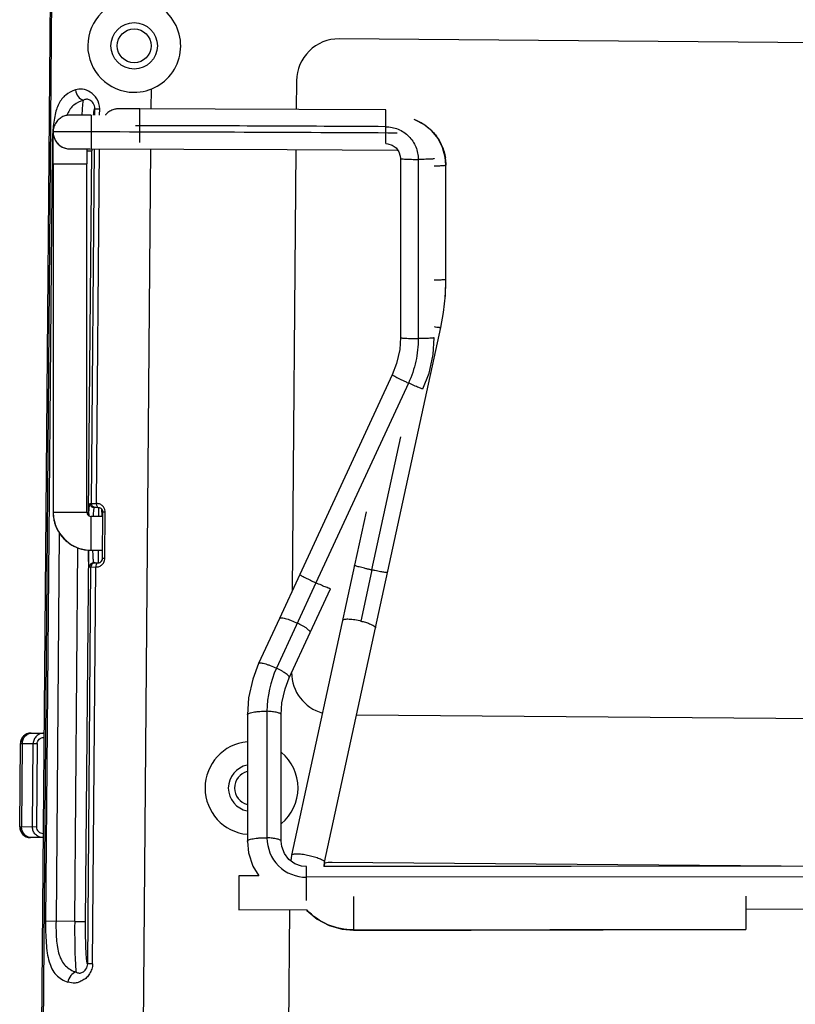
# Model space of a CAD drawing. Header units: inches. Extents: x 0 to 17, y 0 to 11.
# Tile 20 of 30: x 9.829 to 10.558, y 4.608 to 5.533. Entities that reach past the tile are written whole.
import ezdxf

# ---------------------------------------------------------------- set-up
doc = ezdxf.new("R2010")
doc.units = ezdxf.units.IN
doc.header["$LTSCALE"] = 0.935
doc.header["$MEASUREMENT"] = 0
doc.layers.get('0').update_dxf_attribs({"linetype": 'CONTINUOUS'})

msp = doc.modelspace()

# ---------------------------------------------------------------- linework, layer by layer
at = {"color": 6, "linetype": 'CONTINUOUS'}
for p, q in [((9.85798, 5.59076), (9.84487, 4.02678)), ((9.84662, 4.0276), (9.85971, 5.58991)), ((10.88305, 5.50901), (10.12921, 5.51533)), ((9.95267, 5.44959), (9.95283, 5.46825)), ((10.08919, 5.47598), (10.08896, 5.4491)), ((9.88774, 5.44397), (9.88848, 5.45411)), ((9.88848, 5.45411), (9.88896, 5.45777)), ((9.89961, 5.44373), (9.89966, 5.4497)), ((9.89966, 5.4497), (9.90421, 5.44967)), ((9.90416, 5.44372), (9.90421, 5.44967)), ((9.89816, 5.44397), (9.89814, 5.4438)), ((9.89655, 5.07891), (9.89934, 5.41197)), ((9.9011, 5.07888), (9.90389, 5.41198)), ((9.94075, 4.02681), (9.95236, 5.41188)), ((9.85946, 5.41045), (9.85339, 4.68635)), ((9.85946, 5.41045), (9.86045, 5.41044)), ((9.89219, 5.41018), (9.8967, 5.41014)), ((9.89386, 5.06904), (9.8967, 5.41014)), ((10.08865, 5.41142), (10.08517, 4.99679)), ((9.89517, 5.07893), (9.9011, 5.07888)), ((9.8991, 5.07493), (9.89871, 5.07415)), ((9.90048, 5.07491), (9.8991, 5.07493)), ((9.90325, 5.07489), (9.90048, 5.07491)), ((9.90326, 5.07489), (9.90318, 5.06661)), ((9.90685, 5.02705), (9.90722, 5.07089)), ((9.90722, 5.07089), (9.90938, 5.07087)), ((9.90938, 5.07121), (9.90901, 5.07331)), ((9.90901, 5.02703), (9.90938, 5.07087)), ((9.89384, 5.06746), (9.89386, 5.06904)), ((9.86625, 5.05115), (9.86319, 4.68627)), ((9.88073, 4.68612), (9.88367, 5.03737)), ((9.89357, 5.03517), (9.89063, 4.68598)), ((9.90291, 5.03488), (9.90283, 5.02311)), ((9.89866, 5.02315), (9.90004, 5.02314)), ((9.90004, 5.02314), (9.90281, 5.02311)), ((9.90901, 5.02703), (9.90685, 5.02705)), ((9.89293, 4.64643), (9.89605, 5.0192)), ((9.89467, 5.01921), (9.9006, 5.01916)), ((9.89748, 4.64639), (9.9006, 5.01916)), ((10.1456, 4.88031), (10.87773, 4.87418)), ((10.54434, 4.73809), (10.12272, 4.74163)), ((10.05378, 4.72892), (10.03504, 4.72891)), ((10.03504, 4.69719), (10.09849, 4.69726)), ((10.08266, 4.69724), (10.08087, 4.48406)), ((9.88073, 4.68612), (9.85339, 4.68635)), ((9.88073, 4.68612), (9.89063, 4.68598)), ((9.89748, 4.64639), (9.89293, 4.64643)), ((9.88194, 4.63969), (9.8821, 4.63854))]:
    msp.add_line(p, q, dxfattribs=at)
at = {"color": 7, "linetype": 'CONTINUOUS'}
for p, q in [((9.92259, 5.44963), (9.922, 5.44962)), ((9.92619, 5.44964), (9.92259, 5.44963)), ((9.93729, 5.44963), (9.92619, 5.44964)), ((9.9418, 5.44963), (9.93729, 5.44963)), ((9.9418, 5.41789), (9.9418, 5.44963)), ((10.17292, 5.41695), (10.17292, 5.44864)), ((9.87675, 5.44372), (9.87626, 5.44371)), ((9.87883, 5.44373), (9.87675, 5.44372)), ((9.88791, 5.44374), (9.87883, 5.44373)), ((9.89617, 5.44373), (9.88791, 5.44374)), ((9.89617, 5.44373), (9.89617, 5.41199)), ((9.9418, 5.4338), (9.9378, 5.4338)), ((9.86044, 5.39794), (9.86047, 5.42775)), ((9.89218, 5.42791), (9.86046, 5.42785)), ((9.89617, 5.4279), (9.89218, 5.42791)), ((9.87678, 5.41197), (9.87695, 5.41198)), ((9.87679, 5.41197), (9.87678, 5.41197)), ((9.87695, 5.41198), (9.87805, 5.41198)), ((9.87805, 5.41198), (9.88155, 5.41199)), ((9.88155, 5.41199), (9.8873, 5.412)), ((9.8873, 5.412), (9.8949, 5.412)), ((9.89219, 5.412), (9.89218, 5.39792)), ((10.18384, 5.41132), (10.18384, 5.41093)), ((10.18384, 5.41093), (10.18414, 5.4109)), ((10.18681, 5.40301), (10.18681, 5.403)), ((10.18681, 5.403), (10.18681, 5.23467)), ((9.86046, 5.39794), (9.87633, 5.39797)), ((9.86046, 5.39794), (9.86046, 5.0706)), ((9.87633, 5.39797), (9.8922, 5.39792)), ((9.8922, 5.07059), (9.8922, 5.39792)), ((10.20351, 5.40212), (10.20351, 5.23381)), ((10.22916, 5.40207), (10.22946, 5.39679)), ((10.22947, 5.28932), (10.22947, 5.39679)), ((10.22896, 5.27459), (10.22947, 5.28932)), ((10.22721, 5.25841), (10.22896, 5.27459)), ((10.22461, 5.24407), (10.22721, 5.25841)), ((10.16334, 4.962), (10.22461, 5.24407)), ((10.18681, 5.23467), (10.18681, 5.23467)), ((10.17914, 5.19983), (10.09225, 5.01211)), ((10.17914, 5.19983), (10.17914, 5.19983)), ((10.1943, 5.19199), (10.10742, 5.0043)), ((10.15996, 5.01635), (10.18713, 5.14146)), ((9.86046, 5.0706), (9.86079, 5.06573)), ((9.86046, 5.0706), (9.8922, 5.07059)), ((9.8922, 5.07059), (9.89251, 5.06905)), ((9.90609, 5.07058), (9.90609, 5.07363)), ((9.90711, 5.0706), (9.90609, 5.07058)), ((10.15452, 5.07101), (10.1436, 5.02074)), ((9.86079, 5.06573), (9.86266, 5.05827)), ((9.90661, 5.06661), (9.89617, 5.06662)), ((9.89617, 5.03488), (9.89617, 5.06662)), ((9.86266, 5.05827), (9.86611, 5.05132)), ((9.86611, 5.05132), (9.87101, 5.04526)), ((9.87101, 5.04526), (9.87711, 5.0404)), ((9.87711, 5.0404), (9.88407, 5.037)), ((9.89617, 5.03488), (9.90692, 5.03488)), ((10.1436, 5.02074), (10.0845, 4.74846)), ((10.15996, 5.01635), (10.1568, 5.00179)), ((10.09225, 5.01211), (10.07319, 4.97088)), ((10.10742, 5.0043), (10.07031, 4.92409)), ((10.102, 4.95755), (10.12107, 4.99878)), ((10.12108, 4.99878), (10.12107, 4.99878)), ((10.1568, 5.00179), (10.14954, 4.96835)), ((10.07319, 4.97088), (10.05358, 4.92849)), ((10.11553, 4.74176), (10.16334, 4.962)), ((10.11554, 4.7419), (10.16335, 4.96214)), ((10.16335, 4.96214), (10.16334, 4.962)), ((10.08239, 4.91516), (10.102, 4.95755)), ((10.102, 4.95754), (10.102, 4.95755)), ((10.05358, 4.92849), (10.05358, 4.92849)), ((10.08239, 4.91515), (10.08239, 4.91516)), ((10.04298, 4.88031), (10.04298, 4.88032)), ((10.04298, 4.88031), (10.04298, 4.76142)), ((10.0614, 4.88359), (10.0614, 4.76472)), ((10.07472, 4.76143), (10.07472, 4.8803)), ((10.07472, 4.88029), (10.07472, 4.8803)), ((9.83972, 4.86317), (9.85188, 4.86307)), ((9.82906, 4.77497), (9.82972, 4.85336)), ((9.82928, 4.77497), (9.82994, 4.85333)), ((9.82972, 4.85333), (9.84542, 4.8532)), ((9.8315, 4.85332), (9.83084, 4.77496)), ((9.8411, 4.77487), (9.84176, 4.85323)), ((9.84542, 4.8532), (9.84476, 4.77484)), ((9.84476, 4.77484), (9.82906, 4.77497)), ((9.85106, 4.76487), (9.83912, 4.76497)), ((10.04298, 4.76142), (10.04298, 4.76143)), ((10.0845, 4.74846), (10.08377, 4.74307)), ((10.09853, 4.70597), (10.09853, 4.73768)), ((10.34713, 4.73788), (10.11495, 4.73769)), ((10.11501, 4.73769), (10.11552, 4.74175)), ((10.11552, 4.74175), (10.11553, 4.74176)), ((10.11553, 4.74176), (10.11554, 4.7419)), ((10.92384, 4.7385), (10.34713, 4.73788)), ((10.03504, 4.72891), (10.03504, 4.69719)), ((10.92384, 4.72853), (10.09853, 4.72761)), ((10.14271, 4.70954), (10.14271, 4.67784)), ((10.51118, 4.71001), (10.51118, 4.67845)), ((10.14271, 4.6782), (10.51118, 4.67881))]:
    msp.add_line(p, q, dxfattribs=at)
for points in [[(9.922, 5.44962), (9.92175, 5.44962), (9.92143, 5.44961), (9.92089, 5.44958), (9.92013, 5.44952), (9.91929, 5.4494), (9.91838, 5.44921), (9.91743, 5.44897), (9.91648, 5.44865), (9.91555, 5.44828), (9.91463, 5.44784), (9.91373, 5.44734), (9.91286, 5.44677), (9.91201, 5.44614), (9.9112, 5.44544), (9.91043, 5.44468), (9.90971, 5.44386), (9.90959, 5.44371)], [(10.17292, 5.44864), (10.09125, 5.44909), (10.01273, 5.44942), (9.9418, 5.44963)], [(9.87626, 5.44371), (9.87603, 5.44371), (9.87569, 5.4437), (9.87508, 5.44366), (9.87429, 5.44358), (9.87343, 5.44344), (9.87251, 5.44324), (9.87157, 5.44298), (9.87062, 5.44265), (9.86969, 5.44226), (9.86877, 5.4418), (9.86787, 5.44127), (9.86699, 5.44068), (9.86615, 5.44002), (9.86534, 5.4393), (9.86457, 5.43851), (9.86385, 5.43765), (9.86318, 5.43673), (9.86257, 5.43574), (9.86202, 5.4347), (9.86155, 5.43361), (9.86115, 5.43247), (9.86083, 5.43128), (9.86061, 5.43005), (9.86048, 5.42879), (9.86046, 5.42785)], [(10.22946, 5.39679), (10.22887, 5.40416), (10.22641, 5.41319), (10.22212, 5.4216), (10.21617, 5.429), (10.20882, 5.43501), (10.20043, 5.43939), (10.19975, 5.43958)], [(9.8949, 5.412), (9.98334, 5.41182), (10.08028, 5.41146), (10.18384, 5.41093)], [(10.17292, 5.41695), (10.17492, 5.4168), (10.17908, 5.41548), (10.18266, 5.41291), (10.18527, 5.40936), (10.18664, 5.40521), (10.18681, 5.40301)], [(10.18681, 5.23467), (10.18606, 5.22354), (10.18318, 5.2104), (10.17914, 5.19983)], [(10.20796, 5.18644), (10.21362, 5.20127), (10.21748, 5.21886), (10.21855, 5.23453)], [(9.88407, 5.037), (9.89154, 5.03518), (9.89617, 5.03488)], [(10.05358, 4.92849), (10.04797, 4.9138), (10.04409, 4.89622), (10.04298, 4.88031)], [(10.07472, 4.8803), (10.0755, 4.89167), (10.0784, 4.90476), (10.08239, 4.91516)], [(10.04298, 4.76142), (10.04404, 4.75065), (10.0481, 4.73815), (10.05378, 4.72892)], [(10.09853, 4.73768), (10.09391, 4.73813), (10.08752, 4.74037), (10.08195, 4.74438), (10.0777, 4.74993), (10.07522, 4.75659), (10.07472, 4.76143)], [(10.09849, 4.69726), (10.09899, 4.69659), (10.1087, 4.6883), (10.11994, 4.68227), (10.13216, 4.67876), (10.14271, 4.67784)], [(10.14271, 4.6782), (10.2634, 4.67837), (10.38628, 4.67857), (10.51118, 4.67881)], [(10.14271, 4.67784), (10.25336, 4.678), (10.37724, 4.6782), (10.51118, 4.67845)]]:
    msp.add_lwpolyline(points, dxfattribs=at)
at = {"color": 6, "linetype": 'CONTINUOUS'}
msp.add_lwpolyline([(10.51118, 4.69782), (10.64099, 4.69803), (10.98732, 4.69857)], dxfattribs=at)
msp.add_circle((9.93665, 5.50881), 0.02182, dxfattribs=at)
at = {"color": 7, "linetype": 'CONTINUOUS'}
msp.add_circle((9.93662, 5.50881), 0.01587, dxfattribs=at)
at = {"color": 6, "linetype": 'CONTINUOUS'}
for centre, radius, start, end in [((9.93668, 5.50881), 0.04365, 89.98809, 269.53176), ((9.93669, 5.50881), 0.04365, 269.51989, 89.99996), ((10.12886, 5.47565), 0.03968, 89.50783, 179.51985), ((9.90579, 5.43103), 0.03469, 158.60686, 158.98701), ((9.90387, 5.43179), 0.03263, 156.35366, 158.62572), ((10.14172, 5.40874), 0.28227, 177.4632, 179.65272), ((10.11703, 5.40978), 0.25756, 176.94509, 177.45112), ((10.07705, 5.41201), 0.21751, 175.80313, 176.96999), ((10.53521, 5.40474), 0.63853, 179.34901, 179.51544), ((9.90325, 5.07092), 0.00397, 359.51959, 90.02182), ((9.90323, 5.07092), 0.00397, 42.68737, 89.51988), ((9.9025, 5.07105), 0.00688, 358.48066, 1.2918), ((10.11493, 5.05923), 0.22112, 177.44265, 177.86266), ((10.07878, 5.03715), 0.18122, 180.7219, 180.95383), ((9.90288, 5.02708), 0.00397, 269.08352, 359.52001), ((9.90286, 5.02708), 0.00397, 273.47012, 359.51985), ((9.90125, 5.02712), 0.00776, 338.10955, 356.38524), ((9.90156, 5.02709), 0.00746, 356.42301, 359.50929), ((10.12421, 4.92017), 0.03968, 180.34868, 254.309), ((10.04691, 4.8115), 0.04365, 95.21581, 264.79836), ((10.04691, 4.8115), 0.04365, 309.91812, 50.02252), ((10.04689, 4.8115), 0.02182, 100.59417, 259.39632), ((10.12238, 4.70195), 0.03968, 89.50781, 100.20403)]:
    msp.add_arc(centre, radius, start, end, dxfattribs=at)
at = {"color": 7, "linetype": 'CONTINUOUS'}
for centre, radius, start, end in [((9.80172, -55.96625), 61.40021, 89.6536069, 89.8692852), ((9.87657, 5.42788), 0.01612, 195.7142, 204.84806), ((9.8111, -54.7383), 60.16626, 89.6450449, 89.9189908), ((9.87635, 5.42756), 0.01567, 269.92606, 271.64264), ((9.87635, 5.42762), 0.01573, 271.64196, 272.2411), ((10.18395, 5.39678), 0.04552, 6.6668, 8.41749), ((10.01659, 5.2893), 0.21288, 355.85941, 0.00329), ((10.0163, 5.28932), 0.21316, 355.68318, 355.86014), ((9.89606, 5.07059), 0.0356, 179.98818, 190.38513), ((9.9413, 5.07056), 0.03521, 179.95977, 183.05144), ((9.89633, 5.07064), 0.03587, 190.37693, 196.26468), ((9.89607, 5.07056), 0.0356, 196.26239, 202.98735), ((9.94162, 5.07058), 0.03554, 183.05185, 186.46463), ((9.89613, 5.0706), 0.03568, 203.00722, 209.03536), ((9.8964, 5.07075), 0.03598, 209.03445, 215.66512), ((9.89627, 5.07066), 0.03582, 215.66361, 221.6875), ((9.89599, 5.07041), 0.03545, 221.69825, 228.48302), ((9.89624, 5.07071), 0.03584, 228.49261, 234.51329), ((9.89633, 5.07083), 0.03599, 234.51173, 241.14132), ((9.89618, 5.07055), 0.03567, 241.14045, 247.16849), ((9.89615, 5.07052), 0.03563, 247.18849, 253.90542), ((9.89622, 5.07077), 0.03589, 253.90292, 259.78663), ((9.89618, 5.07048), 0.0356, 259.77847, 269.98815), ((10.2245, 5.31708), 0.30758, 257.69139, 257.88667), ((10.13218, 4.89355), 0.07679, 76.93235, 77.71728), ((10.15787, 4.88359), 0.09647, 155.18235, 180.00029), ((9.83964, 4.85325), 0.00992, 89.51889, 179.51917), ((9.83986, 4.85325), 0.00992, 89.52168, 179.52074), ((10.04684, 4.8115), 0.01587, 104.27506, 255.75558), ((9.83898, 4.77489), 0.00992, 179.52049, 269.52083), ((9.83348, 4.77492), 0.00442, 179.34814, 179.79047), ((9.8392, 4.77488), 0.00992, 179.51897, 269.51804), ((10.0985, 4.76471), 0.0371, 179.98673, 270.03969), ((10.14133, 4.7363), 0.02639, 170.75711, 176.96871), ((10.14101, 4.73635), 0.02607, 168.03865, 170.74954), ((10.14089, 4.73637), 0.02594, 167.69172, 168.03663)]:
    msp.add_arc(centre, radius, start, end, dxfattribs=at)
at = {"color": 6, "linetype": 'CONTINUOUS'}
for points, knots in [([(9.8814, 5.46735), (9.87814, 5.46628), (9.87335, 5.46399), (9.86849, 5.45895), (9.86562, 5.45426), (9.86344, 5.44871), (9.86124, 5.43991), (9.86048, 5.43283), (9.86012, 5.42793)], [0, 0, 0, 0, 0.214979, 0.321254, 0.433788, 0.556822, 0.6924, 1, 1, 1, 1]), ([(9.90421, 5.44967), (9.90424, 5.45292), (9.90243, 5.45925), (9.89607, 5.46569), (9.88855, 5.46847), (9.88357, 5.46803), (9.8814, 5.46735)], [0, 0, 0, 0, 0.295185, 0.562419, 0.794173, 1, 1, 1, 1]), ([(9.8814, 5.46735), (9.8817, 5.46512), (9.88335, 5.461), (9.88702, 5.45823), (9.88896, 5.45777)], [0, 0, 0, 0, 0.529901, 1, 1, 1, 1]), ([(9.89966, 5.4497), (9.89967, 5.45151), (9.89871, 5.4548), (9.89552, 5.45798), (9.89193, 5.45894), (9.88985, 5.45824), (9.88896, 5.45778)], [0, 0, 0, 0, 0.338497, 0.604586, 0.813083, 1, 1, 1, 1]), ([(9.88896, 5.45777), (9.88574, 5.4568), (9.88099, 5.45461), (9.87635, 5.44954), (9.87469, 5.4465), (9.87398, 5.44488)], [0, 0, 0, 0, 0.494766, 0.739835, 1, 1, 1, 1]), ([(9.89966, 5.4497), (9.89961, 5.44976), (9.89945, 5.44985), (9.89922, 5.4496), (9.89906, 5.44922), (9.89887, 5.44859), (9.89869, 5.44775), (9.89842, 5.44619), (9.89826, 5.4449), (9.89816, 5.44397)], [0, 0, 0, 0, 0.033506, 0.071554, 0.139227, 0.241584, 0.379425, 0.552307, 1, 1, 1, 1]), ([(9.89403, 5.06909), (9.89409, 5.07045), (9.89422, 5.07285), (9.89445, 5.07564), (9.89466, 5.07733), (9.89482, 5.07816), (9.89495, 5.07865), (9.89509, 5.0789), (9.89517, 5.07893)], [0, 0, 0, 0, 0.409447, 0.724894, 0.840165, 0.923544, 0.975251, 1, 1, 1, 1]), ([(9.89517, 5.07893), (9.89516, 5.07791), (9.89599, 5.0758), (9.89809, 5.07493), (9.8991, 5.07493)], [0, 0, 0, 0, 0.500338, 1, 1, 1, 1]), ([(9.90048, 5.07491), (9.89947, 5.07492), (9.89737, 5.07579), (9.89654, 5.0779), (9.89655, 5.07891)], [0, 0, 0, 0, 0.499662, 1, 1, 1, 1]), ([(9.9011, 5.07888), (9.9011, 5.07837), (9.90122, 5.07691), (9.90219, 5.0749), (9.90325, 5.07489)], [0, 0, 0, 0, 0.326373, 1, 1, 1, 1]), ([(9.90597, 5.07739), (9.90561, 5.07765), (9.90411, 5.0785), (9.90237, 5.0788), (9.9011, 5.07888)], [0, 0, 0, 0, 0.258309, 1, 1, 1, 1]), ([(9.89871, 5.07415), (9.89848, 5.0732), (9.89821, 5.07068), (9.89803, 5.06817), (9.89795, 5.06662)], [0, 0, 0, 0, 0.386044, 1, 1, 1, 1]), ([(9.90901, 5.07331), (9.90873, 5.07414), (9.90786, 5.07565), (9.90666, 5.07691), (9.90597, 5.07739)], [0, 0, 0, 0, 0.509954, 1, 1, 1, 1]), ([(9.89467, 5.01921), (9.89455, 5.01925), (9.8944, 5.01971), (9.89423, 5.0205), (9.89407, 5.0219), (9.89392, 5.02375), (9.89379, 5.02606), (9.89366, 5.02979), (9.89361, 5.03276), (9.8936, 5.03483)], [0, 0, 0, 0, 0.023378, 0.077373, 0.165851, 0.286025, 0.433859, 0.605282, 1, 1, 1, 1]), ([(9.89759, 5.03413), (9.89762, 5.03265), (9.89769, 5.03001), (9.89789, 5.02691), (9.89809, 5.025), (9.89826, 5.02402), (9.8984, 5.02348), (9.89857, 5.02315), (9.89866, 5.02315)], [0, 0, 0, 0, 0.398347, 0.715252, 0.833233, 0.920467, 0.97536, 1, 1, 1, 1]), ([(9.89866, 5.02315), (9.89765, 5.02316), (9.89554, 5.02232), (9.89468, 5.02022), (9.89467, 5.01921)], [0, 0, 0, 0, 0.499662, 1, 1, 1, 1]), ([(9.90004, 5.02314), (9.89903, 5.02314), (9.89692, 5.02231), (9.89606, 5.02021), (9.89605, 5.0192)], [0, 0, 0, 0, 0.499662, 1, 1, 1, 1]), ([(9.90281, 5.02311), (9.90253, 5.02312), (9.90166, 5.02274), (9.90085, 5.02123), (9.90061, 5.01991), (9.9006, 5.01916)], [0, 0, 0, 0, 0.177618, 0.539154, 1, 1, 1, 1]), ([(9.9006, 5.01916), (9.90169, 5.01914), (9.90394, 5.01953), (9.90588, 5.02078), (9.90669, 5.02159)], [0, 0, 0, 0, 0.486656, 1, 1, 1, 1]), ([(9.85339, 4.68635), (9.85334, 4.67949), (9.85348, 4.66951), (9.85481, 4.65678), (9.85691, 4.64643), (9.86112, 4.63731), (9.86825, 4.63156), (9.87227, 4.6298), (9.87437, 4.62909)], [0, 0, 0, 0, 0.314561, 0.45753, 0.585943, 0.800354, 0.89831, 1, 1, 1, 1]), ([(9.86319, 4.68627), (9.86309, 4.68069), (9.86321, 4.67251), (9.86433, 4.66201), (9.8663, 4.65321), (9.87028, 4.64549), (9.87664, 4.64061), (9.88023, 4.63913), (9.8821, 4.63854)], [0, 0, 0, 0, 0.302565, 0.442833, 0.571306, 0.791506, 0.893958, 1, 1, 1, 1]), ([(9.88073, 4.68612), (9.88069, 4.68119), (9.88068, 4.67177), (9.88086, 4.65873), (9.88125, 4.64818), (9.88163, 4.64211), (9.88194, 4.63969)], [0, 0, 0, 0, 0.318388, 0.607763, 0.841981, 1, 1, 1, 1]), ([(9.89063, 4.68598), (9.89059, 4.68071), (9.89062, 4.67309), (9.89086, 4.66343), (9.89109, 4.65817), (9.89133, 4.6545), (9.89151, 4.65222), (9.89171, 4.6503), (9.89192, 4.64875), (9.89214, 4.64759), (9.89234, 4.64686), (9.89253, 4.64651), (9.89268, 4.64631), (9.89287, 4.64636), (9.89293, 4.64643)], [0, 0, 0, 0, 0.394299, 0.570671, 0.723311, 0.788682, 0.845856, 0.894247, 0.933375, 0.96294, 0.982775, 0.989167, 0.993505, 1, 1, 1, 1]), ([(9.89748, 4.64639), (9.89763, 4.64556), (9.89747, 4.64385), (9.89675, 4.64147), (9.89579, 4.6392), (9.89442, 4.63636), (9.89213, 4.63326), (9.88903, 4.63126), (9.88661, 4.62993), (9.88483, 4.62907), (9.883, 4.62851), (9.87949, 4.62808), (9.87659, 4.62858), (9.87437, 4.62909)], [0, 0, 0, 0, 0.075586, 0.150401, 0.22379, 0.296352, 0.434835, 0.56269, 0.624315, 0.683722, 0.740428, 0.79526, 1, 1, 1, 1]), ([(9.8821, 4.63853), (9.88297, 4.63804), (9.88506, 4.63734), (9.88866, 4.63822), (9.8919, 4.64136), (9.89291, 4.64463), (9.89293, 4.64643)], [0, 0, 0, 0, 0.187485, 0.395911, 0.662031, 1, 1, 1, 1]), ([(9.8821, 4.63854), (9.88015, 4.63812), (9.87642, 4.6354), (9.87471, 4.63131), (9.87437, 4.62909)], [0, 0, 0, 0, 0.47017, 1, 1, 1, 1])]:
    msp.add_open_spline(points, degree=3, knots=knots, dxfattribs=at)
at = {"color": 7, "linetype": 'CONTINUOUS'}
for points, knots in [([(10.17292, 5.43283), (10.17691, 5.43281), (10.18495, 5.43117), (10.19511, 5.42432), (10.20192, 5.41414), (10.20351, 5.40609), (10.20351, 5.40212)], [0, 0, 0, 0, 0.250023, 0.500331, 0.750445, 1, 1, 1, 1]), ([(10.20078, 5.43923), (10.20446, 5.43774), (10.21145, 5.43378), (10.22005, 5.42538), (10.22621, 5.41507), (10.2284, 5.40735), (10.22898, 5.40344)], [0, 0, 0, 0, 0.25037, 0.500597, 0.750539, 1, 1, 1, 1]), ([(9.86194, 5.42111), (9.86257, 5.41975), (9.86422, 5.41719), (9.86767, 5.41422), (9.87182, 5.41233), (9.87483, 5.4119), (9.87633, 5.41189)], [0, 0, 0, 0, 0.249932, 0.499896, 0.750058, 1, 1, 1, 1]), ([(9.86196, 5.42112), (9.86261, 5.41973), (9.86432, 5.41712), (9.86789, 5.41413), (9.87217, 5.41229), (9.87527, 5.41193), (9.8768, 5.41197)], [0, 0, 0, 0, 0.249993, 0.499959, 0.749999, 1, 1, 1, 1]), ([(10.18681, 5.403), (10.18681, 5.40297), (10.18692, 5.4029), (10.18713, 5.40284), (10.18749, 5.40277), (10.18828, 5.40266), (10.18967, 5.40253), (10.19178, 5.40239), (10.19439, 5.40228), (10.19734, 5.40219), (10.20042, 5.40214), (10.20249, 5.40212), (10.20351, 5.40212)], [0, 0, 0, 0, 0.005942, 0.018876, 0.040385, 0.071159, 0.161799, 0.28991, 0.44954, 0.629456, 0.816981, 1, 1, 1, 1]), ([(10.21855, 5.40282), (10.21855, 5.40279), (10.21846, 5.40272), (10.21813, 5.40263), (10.21733, 5.40251), (10.21599, 5.40239), (10.2141, 5.40229), (10.21177, 5.4022), (10.20819, 5.40212), (10.2054, 5.40211), (10.20351, 5.40212)], [0, 0, 0, 0, 0.005949, 0.019004, 0.07158, 0.161972, 0.288902, 0.446662, 0.625046, 1, 1, 1, 1]), ([(10.21857, 5.39607), (10.22003, 5.39609), (10.22212, 5.39613), (10.22475, 5.39623), (10.22634, 5.39631), (10.22763, 5.39641), (10.22857, 5.39651), (10.22914, 5.39662), (10.22939, 5.3967), (10.22947, 5.39676), (10.22946, 5.39679)], [0, 0, 0, 0, 0.40043, 0.572196, 0.718629, 0.836647, 0.923922, 0.978339, 0.992877, 1, 1, 1, 1]), ([(10.22947, 5.28932), (10.22947, 5.28929), (10.22939, 5.28923), (10.22914, 5.28914), (10.22857, 5.28904), (10.22763, 5.28894), (10.22635, 5.28884), (10.22475, 5.28875), (10.22212, 5.28865), (10.22003, 5.28861), (10.21856, 5.28859)], [0, 0, 0, 0, 0.007366, 0.021903, 0.07577, 0.162747, 0.280949, 0.427534, 0.599178, 1, 1, 1, 1]), ([(10.22461, 5.24407), (10.2246, 5.24402), (10.22441, 5.24398), (10.22413, 5.24397), (10.22361, 5.244), (10.22294, 5.24407), (10.22208, 5.24418), (10.22062, 5.2444), (10.21945, 5.2446), (10.21863, 5.24474)], [0, 0, 0, 0, 0.0223, 0.073858, 0.156601, 0.27019, 0.413252, 0.583922, 1, 1, 1, 1]), ([(10.18681, 5.23467), (10.18681, 5.23463), (10.18692, 5.23456), (10.18712, 5.23451), (10.18749, 5.23443), (10.18828, 5.23432), (10.18967, 5.23419), (10.19178, 5.23406), (10.19439, 5.23395), (10.19734, 5.23387), (10.20042, 5.23382), (10.20249, 5.23381), (10.20351, 5.23381)], [0, 0, 0, 0, 0.005925, 0.018836, 0.040324, 0.071078, 0.16169, 0.289792, 0.449432, 0.629376, 0.816939, 1, 1, 1, 1]), ([(10.20351, 5.23381), (10.20351, 5.22663), (10.20195, 5.21223), (10.19732, 5.19851), (10.1943, 5.19199)], [0, 0, 0, 0, 0.50013, 1, 1, 1, 1]), ([(10.21855, 5.23453), (10.21855, 5.2345), (10.21846, 5.23443), (10.21813, 5.23434), (10.21733, 5.23422), (10.21599, 5.2341), (10.2141, 5.23399), (10.21177, 5.23391), (10.20819, 5.23382), (10.2054, 5.2338), (10.20351, 5.23381)], [0, 0, 0, 0, 0.005954, 0.019018, 0.071607, 0.162009, 0.288943, 0.4467, 0.625075, 1, 1, 1, 1]), ([(10.17914, 5.19983), (10.17913, 5.1998), (10.17921, 5.19969), (10.17937, 5.19956), (10.17968, 5.19934), (10.18036, 5.19891), (10.18161, 5.19821), (10.18352, 5.1972), (10.18591, 5.196), (10.18861, 5.19467), (10.19145, 5.19332), (10.19336, 5.19243), (10.1943, 5.19199)], [0, 0, 0, 0, 0.005699, 0.0185, 0.039908, 0.070622, 0.161284, 0.289681, 0.44977, 0.630114, 0.817647, 1, 1, 1, 1]), ([(10.20796, 5.18644), (10.20795, 5.18642), (10.20783, 5.1864), (10.20765, 5.18643), (10.20733, 5.18651), (10.20666, 5.18672), (10.20551, 5.18714), (10.20379, 5.18782), (10.20169, 5.1887), (10.19847, 5.1901), (10.19598, 5.19122), (10.1943, 5.19199)], [0, 0, 0, 0, 0.005713, 0.018728, 0.040423, 0.071412, 0.16181, 0.288592, 0.446039, 0.624171, 1, 1, 1, 1]), ([(9.89251, 5.06905), (9.89281, 5.06834), (9.89384, 5.06709), (9.8954, 5.06662), (9.89617, 5.06662)], [0, 0, 0, 0, 0.500013, 1, 1, 1, 1]), ([(10.15893, 5.01657), (10.15793, 5.01679), (10.15595, 5.01723), (10.15309, 5.0179), (10.15046, 5.01855), (10.14816, 5.01915), (10.14628, 5.01967), (10.14501, 5.02007), (10.14427, 5.02034), (10.1439, 5.0205), (10.1437, 5.0206), (10.14359, 5.0207), (10.1436, 5.02074)], [0, 0, 0, 0, 0.19417, 0.380867, 0.552975, 0.703932, 0.827929, 0.920377, 0.953595, 0.977845, 0.993073, 1, 1, 1, 1]), ([(10.17462, 5.01397), (10.17462, 5.01394), (10.17449, 5.01389), (10.17428, 5.01388), (10.17392, 5.01388), (10.17319, 5.01394), (10.17197, 5.01409), (10.17018, 5.01436), (10.168, 5.01474), (10.16551, 5.0152), (10.16279, 5.01575), (10.16092, 5.01614), (10.15996, 5.01635)], [0, 0, 0, 0, 0.006947, 0.021914, 0.045728, 0.078423, 0.16959, 0.292225, 0.442283, 0.614342, 0.802464, 1, 1, 1, 1]), ([(10.09225, 5.01211), (10.09224, 5.01208), (10.09232, 5.01197), (10.09248, 5.01184), (10.0928, 5.01162), (10.09348, 5.0112), (10.09473, 5.0105), (10.09664, 5.00949), (10.09903, 5.00829), (10.10173, 5.00697), (10.10456, 5.00562), (10.10647, 5.00474), (10.10742, 5.0043)], [0, 0, 0, 0, 0.005709, 0.018518, 0.039933, 0.070651, 0.16132, 0.289717, 0.449799, 0.630133, 0.817655, 1, 1, 1, 1]), ([(10.12107, 4.99878), (10.12106, 4.99875), (10.12095, 4.99874), (10.12077, 4.99877), (10.12044, 4.99885), (10.11978, 4.99906), (10.11862, 4.99947), (10.11691, 5.00015), (10.11481, 5.00103), (10.11159, 5.00241), (10.1091, 5.00353), (10.10742, 5.0043)], [0, 0, 0, 0, 0.005722, 0.018744, 0.040443, 0.071435, 0.161837, 0.288619, 0.446062, 0.624188, 1, 1, 1, 1]), ([(10.07319, 4.97089), (10.07328, 4.97108), (10.07381, 4.9714), (10.07492, 4.97146), (10.07656, 4.97129), (10.07873, 4.9708), (10.08132, 4.97002), (10.08514, 4.96865), (10.08802, 4.96739), (10.08992, 4.96648)], [0, 0, 0, 0, 0.035218, 0.094376, 0.186855, 0.31351, 0.469257, 0.643625, 1, 1, 1, 1]), ([(10.14851, 4.96858), (10.14654, 4.96901), (10.14364, 4.96953), (10.1399, 4.96993), (10.13749, 4.97005), (10.13547, 4.97001), (10.13392, 4.96978), (10.13284, 4.96946), (10.13237, 4.96898), (10.13232, 4.96875)], [0, 0, 0, 0, 0.363851, 0.529239, 0.675521, 0.797569, 0.891888, 0.957503, 1, 1, 1, 1]), ([(10.14954, 4.96835), (10.15101, 4.96801), (10.15378, 4.96728), (10.15755, 4.96602), (10.16051, 4.96473), (10.16214, 4.96376), (10.1627, 4.96324)], [0, 0, 0, 0, 0.318392, 0.605022, 0.837628, 1, 1, 1, 1]), ([(10.102, 4.95755), (10.10221, 4.95799), (10.10154, 4.95903), (10.10046, 4.96008), (10.09894, 4.9613), (10.09704, 4.96259), (10.09402, 4.96442), (10.09159, 4.96568), (10.08992, 4.96648)], [0, 0, 0, 0, 0.095277, 0.188124, 0.313466, 0.466676, 0.638738, 1, 1, 1, 1]), ([(10.1627, 4.96324), (10.1628, 4.96315), (10.1631, 4.96284), (10.16335, 4.96244), (10.16335, 4.96214)], [0, 0, 0, 0, 0.317123, 1, 1, 1, 1]), ([(10.05358, 4.92849), (10.05367, 4.92868), (10.0542, 4.92901), (10.05531, 4.92906), (10.05695, 4.9289), (10.05912, 4.92841), (10.06171, 4.92763), (10.06553, 4.92625), (10.06841, 4.925), (10.07031, 4.92409)], [0, 0, 0, 0, 0.035223, 0.094378, 0.186853, 0.313506, 0.469254, 0.643625, 1, 1, 1, 1]), ([(10.08239, 4.91516), (10.0826, 4.91561), (10.08193, 4.91664), (10.08085, 4.9177), (10.07933, 4.91891), (10.07743, 4.9202), (10.07441, 4.92203), (10.07198, 4.92329), (10.07031, 4.92409)], [0, 0, 0, 0, 0.095298, 0.188149, 0.31349, 0.466695, 0.63875, 1, 1, 1, 1]), ([(10.04298, 4.88032), (10.04298, 4.88056), (10.04335, 4.88115), (10.04443, 4.88174), (10.04613, 4.88235), (10.04849, 4.88287), (10.05141, 4.88328), (10.05578, 4.88364), (10.05915, 4.88367), (10.0614, 4.88359)], [0, 0, 0, 0, 0.037722, 0.09747, 0.190412, 0.317891, 0.474588, 0.649383, 1, 1, 1, 1]), ([(10.07472, 4.8803), (10.07472, 4.88078), (10.07381, 4.88149), (10.07248, 4.88203), (10.07079, 4.88252), (10.06875, 4.88293), (10.06558, 4.88337), (10.06309, 4.88354), (10.0614, 4.88359)], [0, 0, 0, 0, 0.10308, 0.196716, 0.320966, 0.471458, 0.640475, 1, 1, 1, 1]), ([(9.8315, 4.85332), (9.83151, 4.8546), (9.83199, 4.85717), (9.83371, 4.85992), (9.83559, 4.86158), (9.83719, 4.86249), (9.83892, 4.86305), (9.84013, 4.86316), (9.84072, 4.86316)], [0, 0, 0, 0, 0.258692, 0.511987, 0.636317, 0.758767, 0.879798, 1, 1, 1, 1]), ([(9.85188, 4.86307), (9.85059, 4.86307), (9.84798, 4.86257), (9.84463, 4.86043), (9.84233, 4.85716), (9.84177, 4.85453), (9.84176, 4.85323)], [0, 0, 0, 0, 0.248797, 0.498264, 0.748752, 1, 1, 1, 1]), ([(9.84542, 4.8532), (9.84542, 4.854), (9.84582, 4.85561), (9.84731, 4.85757), (9.84943, 4.85881), (9.85104, 4.8591), (9.85185, 4.8591)], [0, 0, 0, 0, 0.249653, 0.499553, 0.749678, 1, 1, 1, 1]), ([(9.8399, 4.76496), (9.8393, 4.76496), (9.8381, 4.7651), (9.83638, 4.76569), (9.83479, 4.76663), (9.83294, 4.76831), (9.83127, 4.77109), (9.83083, 4.77367), (9.83084, 4.77496)], [0, 0, 0, 0, 0.120188, 0.241185, 0.363614, 0.487932, 0.741258, 1, 1, 1, 1]), ([(9.85106, 4.76487), (9.84977, 4.76489), (9.84716, 4.76542), (9.84385, 4.76762), (9.84161, 4.77093), (9.84109, 4.77357), (9.8411, 4.77487)], [0, 0, 0, 0, 0.248796, 0.498279, 0.748757, 1, 1, 1, 1]), ([(9.84476, 4.77484), (9.84475, 4.77404), (9.84512, 4.77242), (9.84657, 4.77043), (9.84868, 4.76916), (9.85029, 4.76885), (9.85109, 4.76883)], [0, 0, 0, 0, 0.249667, 0.499562, 0.74966, 1, 1, 1, 1]), ([(10.04298, 4.76143), (10.04298, 4.76167), (10.04335, 4.76226), (10.04443, 4.76285), (10.04613, 4.76346), (10.04849, 4.76398), (10.05141, 4.7644), (10.05578, 4.76476), (10.05915, 4.76479), (10.0614, 4.76472)], [0, 0, 0, 0, 0.037731, 0.097495, 0.190452, 0.317936, 0.47463, 0.649415, 1, 1, 1, 1]), ([(10.07472, 4.76143), (10.07472, 4.76192), (10.07381, 4.76262), (10.07248, 4.76317), (10.07079, 4.76366), (10.06875, 4.76406), (10.06558, 4.76449), (10.06309, 4.76466), (10.0614, 4.76472)], [0, 0, 0, 0, 0.103061, 0.196685, 0.320928, 0.47142, 0.640443, 1, 1, 1, 1]), ([(10.0845, 4.74846), (10.08461, 4.74894), (10.08567, 4.74941), (10.08707, 4.74964), (10.08876, 4.74975), (10.09075, 4.74972), (10.09395, 4.74948), (10.09828, 4.74884), (10.10349, 4.7477), (10.10829, 4.74629), (10.11175, 4.74494), (10.11383, 4.74381), (10.11462, 4.74325), (10.11492, 4.74296)], [0, 0, 0, 0, 0.046584, 0.087189, 0.139674, 0.203056, 0.27565, 0.440058, 0.613891, 0.777021, 0.910228, 0.961011, 1, 1, 1, 1]), ([(10.11492, 4.74296), (10.11501, 4.74287), (10.1153, 4.74258), (10.11555, 4.74219), (10.11554, 4.7419)], [0, 0, 0, 0, 0.317186, 1, 1, 1, 1]), ([(10.14271, 4.6782), (10.13453, 4.67818), (10.11804, 4.68152), (10.10426, 4.69119), (10.09871, 4.69713)], [0, 0, 0, 0, 0.50181, 1, 1, 1, 1])]:
    msp.add_open_spline(points, degree=3, knots=knots, dxfattribs=at)
for points in [[(9.86046, 5.42785), (9.86044, 5.42555), (9.86098, 5.4232), (9.86196, 5.42112)], [(9.86047, 5.42767), (9.86048, 5.42627), (9.86068, 5.42486), (9.86106, 5.42352)]]:
    msp.add_open_spline(points, degree=3, dxfattribs=at)
at = {"color": 6, "linetype": 'CONTINUOUS'}
msp.add_open_spline([(9.90669, 5.02159), (9.90744, 5.02233), (9.90806, 5.02324), (9.90845, 5.02422)], degree=3, dxfattribs=at)

doc.saveas('drawing.dxf')
